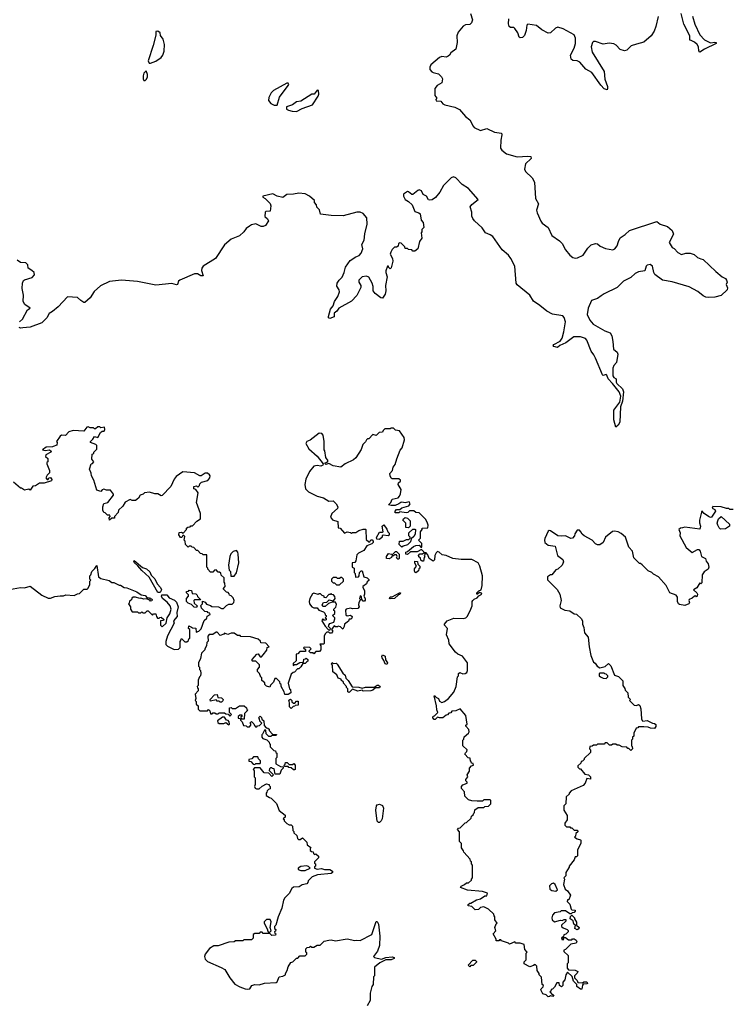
# Model space of a CAD drawing. Extents: x 2528690 to 2677062, y 911844 to 1023253.
# Tile 25 of 145: x 2575949 to 2582559, y 946280 to 955436. Entities that reach past the tile are written whole.
import ezdxf

# ---------------------------------------------------------------- set-up
doc = ezdxf.new("R2010")
doc.units = 0

msp = doc.modelspace()

# ---------------------------------------------------------------- linework, layer by layer
at = {"layer": '0CON10XD'}
for points in [[(2580141.2, 955495), (2580161.2, 955435), (2580152.3, 955407.7), (2580135, 955392), (2580095, 955387.1), (2580075, 955376), (2580028.3, 955321.7), (2580016.2, 955285), (2580018.8, 955225), (2580005, 955162.5), (2579960.5, 955129.5), (2579946.7, 955105), (2579933.6, 955096.4), (2579915, 955087.5), (2579875, 955093.3), (2579852.5, 955085), (2579773.3, 955015), (2579763.3, 954995), (2579764.2, 954974.2), (2579782.3, 954952.3), (2579794, 954944), (2579843, 954933), (2579872.5, 954905), (2579882.5, 954885), (2579875, 954850), (2579832.5, 954825), (2579810, 954795), (2579810.7, 954730.7), (2579830, 954705), (2579820, 954695), (2579821.7, 954681.7), (2579865, 954677.5), (2579883.8, 954653.8), (2579904.1, 954644.1), (2579995, 954622), (2580039.7, 954599.7), (2580095, 954536.2), (2580134.5, 954504.5), (2580165.5, 954445.5), (2580175, 954434.3), (2580235, 954405.6), (2580295, 954424.3), (2580365, 954389.2), (2580430.5, 954380.5), (2580434.5, 954365), (2580423.8, 954315), (2580422.6, 954242.6), (2580435, 954221.4), (2580478.6, 954188.6), (2580575, 954160), (2580675, 954168.6), (2580704, 954164), (2580706.9, 954145), (2580653.1, 954095), (2580645.6, 954045), (2580654.2, 954025), (2580715.7, 953965), (2580738.1, 953925), (2580747.3, 953775), (2580773.3, 953725), (2580756.9, 953665), (2580761.7, 953641.7), (2580795, 953561.2), (2580808, 953545), (2580864.4, 953505), (2580899.7, 953429.7), (2580970.9, 953380.9), (2580995, 953353.5), (2581025, 953297.1), (2581065, 953248), (2581095, 953225.8), (2581115, 953220), (2581137.4, 953222.6), (2581191.2, 953245), (2581235, 953312.5), (2581265, 953342.5), (2581305, 953356.2), (2581325, 953353.3), (2581349.3, 953329.3), (2581397.9, 953307.9), (2581465, 953296.4), (2581485.3, 953304.7), (2581507.3, 953332.7), (2581517.8, 953375), (2581535, 953408.8), (2581581.7, 953438.3), (2581621.2, 953475), (2581875, 953560), (2581905, 953533.8), (2581975, 953514.2), (2582018, 953475), (2582029.3, 953440.7), (2581990, 953365), (2582017, 953317), (2582037.7, 953307.7), (2582071.2, 953271.2), (2582105, 953254), (2582145, 953266), (2582185.7, 953265.7), (2582224, 953254), (2582255, 953224), (2582285, 953213.8), (2582306, 953206), (2582425, 953093.8), (2582484.2, 953044.2), (2582515, 953028), (2582523.8, 953015), (2582528.8, 952995), (2582521.2, 952975), (2582531.3, 952941.3), (2582529.1, 952925), (2582475, 952871.4), (2582415, 952857.1), (2582355, 952851.4), (2582330, 952855), (2582305, 952867.5), (2582257.9, 952907.9), (2582175, 952951.9), (2582017.6, 952997.6), (2581926.7, 953015), (2581857.7, 953067.7), (2581846.7, 953085), (2581836.2, 953145), (2581815, 953161.2), (2581786.1, 953153.9), (2581776.7, 953145), (2581765, 953100), (2581705, 953090), (2581675, 953076.7), (2581632.3, 953037.7), (2581566.7, 953005), (2581505.5, 952944.5), (2581385, 952887.5), (2581357.5, 952867.5)], [(2581888.1, 955465), (2581866.3, 955373.7), (2581849.6, 955330.4), (2581821.7, 955285), (2581755, 955225.8), (2581685, 955209.9), (2581638, 955192), (2581595, 955154.4), (2581575, 955145.4), (2581535, 955160), (2581498.6, 955198.6), (2581475, 955212), (2581433.3, 955216.7), (2581375, 955208), (2581305, 955234.1), (2581287.5, 955232.5), (2581276.2, 955223.8), (2581263.8, 955185), (2581273.3, 955135), (2581384.6, 954954.6), (2581392.6, 954882.6), (2581416.9, 954815), (2581418, 954795), (2581415, 954782.5), (2581385, 954794.2), (2581355, 954826), (2581270, 954945), (2581214.7, 954974.7), (2581160.5, 955040.5), (2581135, 955053.6), (2581095, 955056.7), (2581078.9, 955068.9), (2581072.9, 955105), (2581107.5, 955172.5), (2581118.1, 955215), (2581118.1, 955265), (2581105, 955296.7), (2581005, 955351.6), (2580955, 955365.4), (2580932.1, 955357.9), (2580885, 955314.4), (2580865, 955311.8), (2580805, 955342.7), (2580755, 955382.9), (2580676.4, 955393.6), (2580666, 955384), (2580660.6, 955335), (2580645, 955288.8), (2580625, 955271.2), (2580605, 955266.7), (2580594, 955275), (2580583.3, 955315), (2580555.8, 955355), (2580545, 955362.5), (2580514.2, 955364.2), (2580502.5, 955372.5), (2580497, 955397), (2580499.5, 955445)], [(2582208.1, 955468.1), (2582227.9, 955395), (2582276.7, 955296.7), (2582317.5, 955247.5), (2582375, 955220), (2582415, 955226.7), (2582426.7, 955225), (2582427.5, 955215), (2582317.4, 955162.6), (2582274, 955135), (2582265, 955147.5), (2582261.8, 955185), (2582250.5, 955205), (2582225, 955226.7), (2582195, 955244), (2582182.5, 955245), (2582182.1, 955285), (2582127.2, 955395), (2582103, 955493)], [(2577151.7, 955031.7), (2577165, 955032.5), (2577215, 955050), (2577265.7, 955084.3), (2577280, 955105), (2577292, 955145), (2577296.2, 955205), (2577282.5, 955255), (2577258.3, 955288.3), (2577256.2, 955315), (2577235, 955330), (2577216.7, 955325), (2577216.4, 955293.6), (2577191.2, 955195), (2577142.5, 955055), (2577151.7, 955031.7)], [(2577115, 954870), (2577128.3, 954881.7), (2577136.4, 954906.4), (2577136.4, 954926.4), (2577125, 954960), (2577105, 954940), (2577097, 954913), (2577097.5, 954885), (2577105, 954870), (2577115, 954870)], [(2578315, 954642), (2578345, 954642.5), (2578364.2, 954715.8), (2578447.5, 954825), (2578452.5, 954835), (2578447, 954847), (2578435, 954846.7), (2578311.2, 954778.8), (2578286.7, 954755), (2578265, 954712.5), (2578262, 954685), (2578285, 954656.7), (2578315, 954642)], [(2578525, 954584), (2578575, 954610), (2578672.5, 954645), (2578726.7, 954725), (2578732.5, 954745), (2578728.3, 954778.3), (2578715, 954780), (2578687, 954743), (2578665, 954743.3), (2578565, 954680), (2578525, 954673.8), (2578485, 954646), (2578430, 954625), (2578430, 954605), (2578450, 954595), (2578484.1, 954584.1), (2578525, 954584)], [(2581357.5, 952867.5), (2581325, 952843.1), (2581268.8, 952825), (2581237.5, 952755), (2581227.5, 952695), (2581252.4, 952642.4), (2581284.5, 952604.5), (2581391.4, 952541.4), (2581440, 952525), (2581456.2, 952495), (2581467.5, 952445), (2581473, 952373), (2581505.8, 952345.8), (2581511.2, 952325), (2581501.7, 952248.3), (2581475, 952220), (2581467.5, 952195), (2581466.7, 952125), (2581475, 952110), (2581497.5, 952095), (2581496, 952065), (2581502.5, 952052.5), (2581555, 952003.3), (2581565.9, 951974.1), (2581555, 951890), (2581538, 951835), (2581532, 951695), (2581515, 951666.7), (2581495, 951647.5), (2581474.3, 951715), (2581476.7, 951805), (2581530.7, 951879.3), (2581542, 951935), (2581525.8, 951975.8), (2581462.7, 952052.7), (2581422.5, 952095), (2581411.7, 952131.7), (2581405, 952136), (2581377, 952127), (2581370, 952135), (2581305, 952287.5), (2581289.7, 952319.7), (2581263.2, 952353.2), (2581225.4, 952455.4), (2581212.7, 952472.7), (2581165, 952485.6), (2581104.4, 952485.6), (2581027.6, 952432.4), (2580972.9, 952407.1), (2580951.7, 952388.3), (2580916.1, 952396.1), (2580910, 952405), (2580916.7, 952415), (2580975, 952445.8), (2580994.3, 952475), (2581011.4, 952535), (2581024.4, 952625), (2581015, 952666.7), (2581001.2, 952681.2), (2580905, 952697.5), (2580851.4, 952725), (2580788.3, 952778.3), (2580728.7, 952818.7), (2580695, 952875.6), (2580575, 952972), (2580568.1, 952985), (2580553.8, 953145), (2580517, 953217), (2580495.7, 953245), (2580435.9, 953295.9), (2580349.1, 953419.1), (2580326.4, 953436.4), (2580282, 953455), (2580250.3, 953500.3), (2580178.8, 953565), (2580165, 953587.5), (2580155, 953610), (2580156, 953645), (2580140, 953695), (2580153.1, 953716.9), (2580213.3, 953765), (2580125, 953866.2), (2580065, 953903.8), (2580007, 953967), (2579985, 953975.6), (2579961.9, 953965), (2579890.6, 953895), (2579856.8, 953833.2), (2579817, 953783), (2579785, 953760), (2579765, 953756.7), (2579751.7, 953761.7), (2579732.5, 953795), (2579701.2, 953811.2), (2579685, 953846.2), (2579665, 953853.8), (2579650.8, 953849.2), (2579605, 953810), (2579595, 953810), (2579566.4, 953836.4), (2579555, 953840), (2579520, 953815), (2579517.5, 953795), (2579533.6, 953763.6), (2579566.7, 953746.7), (2579600, 953715), (2579623.6, 953653.6), (2579661.7, 953641.7), (2579675, 953630), (2579683, 953573), (2579701.7, 953551.7), (2579706.7, 953505), (2579690, 953485), (2579690, 953465), (2579682.5, 953455), (2579690, 953405), (2579667.5, 953375), (2579653.3, 953305), (2579625, 953283.8), (2579605, 953282.5), (2579595, 953297.5), (2579565, 953300), (2579555, 953310), (2579535, 953310), (2579530, 953325), (2579498.3, 953358.3), (2579485, 953360), (2579473.6, 953356.4), (2579468.3, 953331.7), (2579455, 953320), (2579435, 953320), (2579415, 953300), (2579400, 953275), (2579396.2, 953255), (2579415.8, 953215.8), (2579419.3, 953190.7), (2579405, 953130), (2579395, 953120), (2579380, 953135), (2579380, 953145), (2579370, 953145), (2579355, 953100), (2579353.8, 953085), (2579366.7, 953045), (2579350, 952965), (2579355.8, 952915), (2579346.9, 952885), (2579325, 952847.5), (2579309.3, 952849.3), (2579255, 952890), (2579237.5, 952915), (2579236.2, 952955), (2579226.2, 952985), (2579195, 953042.5), (2579175, 953052), (2579135, 953044.2), (2579104.2, 953015), (2579102, 952995), (2579121.2, 952965), (2579123.3, 952945), (2579085, 952870), (2579035, 952817.5), (2578917.3, 952752.7), (2578898.8, 952725), (2578873, 952707), (2578875, 952673.8), (2578835, 952656.7), (2578822.5, 952665), (2578820, 952675), (2578841.2, 952745), (2578863.3, 952775), (2578877.5, 952815), (2578907.5, 952862.5), (2578924.3, 952905), (2578920.8, 952925), (2578898.3, 952958.3), (2578902.5, 952985), (2578921.2, 953015), (2578948.3, 953041.7), (2578968, 953085), (2578978, 953135), (2579023, 953197), (2579075, 953231.2), (2579107.3, 953242.7), (2579126.2, 953265), (2579142, 953305), (2579131.2, 953345), (2579154, 953385), (2579160, 953445), (2579181.1, 953535), (2579176.7, 953595), (2579145, 953633.8), (2579115, 953645.8), (2579085, 953647.5), (2578958.8, 953611.2), (2578845, 953616.2), (2578747, 953627), (2578737, 953667), (2578713, 953693), (2578710, 953715), (2578690, 953735), (2578690, 953755), (2578646.1, 953796.1), (2578605, 953817.5), (2578545, 953823.3), (2578495, 953813.3), (2578435, 953811.2), (2578395, 953782.5), (2578345, 953796.7), (2578305, 953816.7), (2578210, 953795), (2578210, 953785), (2578232.1, 953772.1), (2578277.3, 953727.3), (2578285.8, 953705.8), (2578280, 953655), (2578238.3, 953651.7), (2578233.6, 953646.4), (2578230, 953605), (2578252.5, 953585), (2578262.5, 953565), (2578236.4, 953523.6), (2578215, 953513.3), (2578195, 953513.3), (2578145, 953537.5), (2578105, 953530), (2578085, 953517.5), (2578054.1, 953495.9), (2578033.8, 953465), (2577993.3, 953425), (2577915.3, 953394.7), (2577855, 953341.5), (2577770.8, 953215), (2577654.3, 953145), (2577643.1, 953125), (2577641.4, 953105), (2577655, 953053.3), (2577635, 953054.5), (2577603.1, 953073.1), (2577573.5, 953073.5), (2577438.8, 953015), (2577426.6, 953003.4), (2577416.3, 952973.7), (2577408.7, 952971.3), (2577365, 952982.1), (2577215, 952967.8), (2577045, 953001.8), (2576895, 953014.2), (2576785, 953002.5), (2576699.7, 952960.3), (2576642.6, 952907.4), (2576605, 952851.2), (2576555, 952806.7), (2576545, 952806.7), (2576517.5, 952825), (2576485, 952853.8), (2576395, 952860), (2576306.2, 952765), (2576255, 952722), (2576223.8, 952705), (2576202, 952665), (2576153.2, 952616.8), (2576045, 952577.5), (2575979.5, 952570.5), (2575955, 952568.8), (2575943.3, 952575)], [(2575947.5, 952625), (2575975, 952652.5), (2576022.7, 952737.3), (2576047.5, 952755), (2575997, 952787), (2575981.8, 952815), (2575982.7, 952875), (2575971.2, 952935), (2575974.2, 952985.8), (2575985, 953010), (2575995, 953018), (2576065, 953040), (2576087.5, 953065), (2576082.5, 953085), (2576062.5, 953105), (2576026.7, 953125), (2576025.8, 953155.8), (2576005.8, 953175.8), (2575955, 953179.5), (2575925, 953200)], [(2575855, 950137.5), (2575955, 950157.5), (2575995, 950153.3), (2576045, 950167.5), (2576155, 950083.3), (2576215, 950057.5), (2576235, 950057.5), (2576275, 950072.5), (2576325, 950080), (2576355, 950077.5), (2576377, 950087), (2576457, 950083), (2576485, 950097.5), (2576505, 950100), (2576545, 950140), (2576575, 950140), (2576585, 950150), (2576600, 950185), (2576600, 950215), (2576610, 950225), (2576600, 950235), (2576600, 950265), (2576610, 950275), (2576620, 950305), (2576648.3, 950331.7), (2576665, 950360), (2576682.5, 950255), (2576705, 950240), (2576781.7, 950221.7), (2576805, 950203.3), (2576825, 950202.5), (2576875, 950177.5), (2576887, 950177), (2576920, 950155), (2576945, 950152.5), (2577037, 950117), (2577078.3, 950088.3), (2577115, 950082.5), (2577135, 950060), (2577155, 950060), (2577161.7, 950051.7), (2577175, 950050), (2577180, 950045), (2577178.3, 950031.7), (2577165, 950030), (2577158.3, 950038.3), (2577125, 950050), (2577105, 950047.5), (2577075, 950057.5), (2577065, 950052.5), (2577026.4, 950066.4), (2577005, 950067.5), (2576991.7, 950058.3), (2576988.3, 950041.7), (2576971.7, 950028.3), (2576968.3, 950011.7), (2576960, 950005), (2576980, 949975), (2576980, 949955), (2576995, 949930), (2577045, 949930), (2577055, 949920), (2577075, 949920), (2577085, 949930), (2577095, 949920), (2577115, 949920), (2577135, 949940), (2577145, 949940), (2577171.7, 949911.7), (2577185, 949900), (2577195, 949910), (2577215, 949910), (2577220, 949885), (2577231.7, 949871.7), (2577245, 949870), (2577251.7, 949878.3), (2577265, 949880), (2577288.3, 949858.3), (2577285, 949850), (2577260, 949845), (2577260, 949805), (2577275, 949790), (2577310, 949825), (2577320, 949875), (2577345, 949910), (2577357.5, 949955), (2577347.5, 949985), (2577319.3, 950019.3), (2577277.5, 950055), (2577267.5, 950075), (2577271.7, 950088.3), (2577318.8, 950088.8), (2577340.7, 950060.7), (2577388.3, 950038.3), (2577408.3, 950018.3), (2577423.3, 949975), (2577410, 949925), (2577412.5, 949885), (2577380, 949845), (2577387, 949823), (2577324.1, 949705.9), (2577307, 949653), (2577307.5, 949625), (2577325, 949610), (2577385, 949580), (2577427, 949583), (2577441.7, 949598.3), (2577440, 949655), (2577448.3, 949661.7), (2577451.7, 949678.3), (2577458.3, 949678.3), (2577485, 949650), (2577505, 949650), (2577518.3, 949661.7), (2577521.7, 949678.3), (2577530, 949685), (2577530, 949765), (2577520, 949775), (2577521.7, 949798.3), (2577548.3, 949788.3), (2577555, 949780), (2577588.3, 949778.3), (2577591.7, 949741.7), (2577615, 949750), (2577638.3, 949771.7), (2577665, 949850), (2577688.3, 949871.7), (2577691.7, 949888.3), (2577720, 949905), (2577718.3, 949918.3), (2577701.7, 949921.7), (2577695, 949930), (2577671.7, 949931.7), (2577640, 949965), (2577638.3, 949978.3), (2577630, 949985), (2577650, 950005), (2577650, 950030), (2577675, 950020), (2577685, 950000), (2577725, 949990), (2577735, 949980), (2577797, 949977), (2577825, 949960), (2577845, 949960), (2577871.7, 949988.3), (2577895, 950000), (2577925, 950000), (2577940, 950015), (2577942.5, 950035), (2577935, 950060), (2577915, 950080), (2577900, 950085), (2577898.3, 950098.3), (2577888.3, 950108.3), (2577871.7, 950111.7), (2577860, 950125), (2577840, 950145), (2577860, 950165), (2577857, 950197), (2577850, 950205), (2577850, 950245), (2577821.7, 950271.7), (2577818.3, 950288.3), (2577808.3, 950298.3), (2577795, 950300), (2577775, 950320), (2577761.7, 950318.3), (2577745, 950300), (2577725, 950300), (2577700, 950325), (2577700, 950335), (2577690, 950345), (2577688.3, 950458.3), (2577655, 950460), (2577645, 950470), (2577631.7, 950471.7), (2577605, 950500), (2577595, 950500), (2577568.3, 950528.3), (2577551.7, 950531.7), (2577545, 950540), (2577525, 950540), (2577515, 950530), (2577490, 950555), (2577487, 950587), (2577480, 950595), (2577485, 950630), (2577475, 950640), (2577465, 950640), (2577458.3, 950621.7), (2577445, 950620), (2577430, 950645), (2577431.7, 950668.3), (2577455, 950670), (2577468.3, 950661.7), (2577500, 950695), (2577501.7, 950708.3), (2577511.7, 950718.3), (2577535, 950720), (2577541.7, 950728.3), (2577555, 950730), (2577597, 950773), (2577630, 950795), (2577630, 950845), (2577593.3, 950945), (2577608.8, 951035), (2577588.3, 951068.3), (2577570, 951075), (2577570, 951095), (2577595, 951100), (2577605, 951090), (2577622.5, 951105), (2577625, 951120), (2577640, 951135), (2577698.8, 951151.2), (2577718.8, 951175), (2577720, 951195), (2577713.3, 951205), (2577695, 951218), (2577675, 951220), (2577636.1, 951193.9), (2577625, 951193.3), (2577575, 951222), (2577465, 951231.2), (2577403.2, 951186.8), (2577386.2, 951165), (2577354.1, 951095.9), (2577275, 951012.5), (2577265, 951007.5), (2577235, 951026.7), (2577205, 951026.2), (2577155, 951043.3), (2577110, 951035), (2577096.4, 951023.6), (2577070, 951015), (2577053, 950987), (2577026.2, 950963.8), (2576995, 950963.8), (2576975, 950973.3), (2576930.5, 950949.5), (2576907.7, 950912.3), (2576867.5, 950875), (2576863.3, 950855), (2576830, 950815), (2576830, 950800), (2576805, 950800), (2576783, 950783), (2576780, 950805), (2576790, 950815), (2576788.3, 950828.3), (2576765, 950830), (2576745, 950850), (2576730, 950855), (2576722.5, 950875), (2576722.5, 950905), (2576731.7, 950938.3), (2576770, 950945), (2576820, 951015), (2576820, 951025), (2576795, 951062.5), (2576755, 951060), (2576730.7, 951069.3), (2576717, 951063), (2576705, 951047.5), (2576665, 951060), (2576640, 951155), (2576616.7, 951195), (2576615, 951220), (2576597.5, 951255), (2576613, 951307), (2576625, 951310), (2576637.5, 951325), (2576618.3, 951348.3), (2576622.5, 951395), (2576638.3, 951401.7), (2576640, 951415), (2576666.1, 951443.9), (2576667.5, 951455), (2576666.7, 951475), (2576656.4, 951486.4), (2576607.5, 951505), (2576607.5, 951515), (2576630, 951535), (2576645, 951560), (2576675, 951550), (2576701.7, 951598.3), (2576715, 951610), (2576735, 951610), (2576740, 951625), (2576737, 951647), (2576705, 951640), (2576695, 951650), (2576675, 951650), (2576655, 951630), (2576645, 951630), (2576635, 951640), (2576605, 951640), (2576585, 951650), (2576573.6, 951646.4), (2576545, 951610), (2576445, 951616.7), (2576405, 951603.3), (2576375, 951570), (2576338.3, 951571.7), (2576325, 951562.5), (2576290, 951515), (2576297.5, 951505), (2576295, 951480), (2576261.7, 951468.3), (2576253.6, 951463.6), (2576195, 951462.5), (2576160, 951435), (2576185, 951430), (2576225, 951437.5), (2576242.5, 951425), (2576240, 951415), (2576191.7, 951388.3), (2576190, 951375), (2576210, 951355), (2576210, 951325), (2576201.7, 951318.3), (2576200, 951305), (2576227.5, 951245), (2576227, 951223), (2576205, 951200), (2576192.5, 951175), (2576205, 951160), (2576215, 951160), (2576220, 951175), (2576235, 951180), (2576249.3, 951159.3), (2576245, 951147.5), (2576175, 951127.5), (2576133, 951127), (2576095, 951100), (2576071.7, 951098.3), (2576045, 951060), (2576035, 951070), (2575995, 951062.5), (2575965, 951080), (2575955, 951080), (2575890, 951135)], [(2581110, 947835), (2581135, 947817.5), (2581165, 947810), (2581170, 947805), (2581170, 947775), (2581137.5, 947715), (2581138.3, 947661.7), (2581128.3, 947651.7), (2581115, 947650), (2581107, 947623), (2581060, 947565), (2581060, 947555), (2581030, 947505), (2581030, 947475), (2581010, 947455), (2581017.5, 947445), (2581006.7, 947395), (2581021.7, 947351.7), (2581046, 947336), (2581072.5, 947295), (2581058.3, 947251.7), (2581045, 947250), (2581040, 947235), (2581065, 947210), (2581077.5, 947165), (2581085, 947157.5), (2581115, 947156.7), (2581116.7, 947145), (2581105, 947132.5), (2581088.3, 947131.7), (2581078.3, 947121.7), (2581065, 947120), (2581025, 947150), (2580985, 947150), (2580975, 947140), (2580925, 947130), (2580905, 947110), (2580897.5, 947085), (2580902.5, 947065), (2580925, 947047.5), (2580978.3, 947061.7), (2580995, 947060), (2581015, 947070), (2581028.3, 947068.3), (2581028.3, 947051.7), (2580990, 947015), (2580990, 947005), (2581005, 946990), (2581040, 946975), (2581050, 946965), (2581050, 946955), (2581028.3, 946931.7), (2581010, 946925), (2581008.3, 946911.7), (2580990, 946895), (2580991.7, 946881.7), (2581005, 946880), (2581010, 946885), (2581000, 946900), (2581025, 946900), (2581055, 946880), (2581085, 946880), (2581091.7, 946888.3), (2581105, 946890), (2581125, 946877.5), (2581132.5, 946865), (2581125, 946847.5), (2581075, 946840), (2581025, 946790), (2581010, 946785), (2581011.7, 946771.7), (2581050, 946735), (2581050, 946665), (2581040, 946655), (2581040, 946615), (2581055, 946600), (2581115, 946597.5), (2581140, 946585), (2581135, 946570), (2581110, 946545), (2581110, 946525), (2581135, 946500), (2581141.7, 946481.7), (2581185, 946480), (2581195, 946490), (2581225, 946490), (2581230, 946475), (2581225, 946470), (2581191.7, 946468.3), (2581182.5, 946457.5), (2581178.3, 946421.7), (2581165, 946420), (2581130, 946445), (2581130, 946465), (2581100, 946495), (2581088.3, 946538.3), (2581045, 946580), (2581027.5, 946555), (2581018.3, 946508.3), (2581000, 946485), (2581000, 946455), (2580988.3, 946441.7), (2580970, 946455), (2580968.3, 946478.3), (2580945, 946480), (2580925, 946440), (2580905, 946420), (2580891.7, 946418.3), (2580888.3, 946401.7), (2580880, 946395), (2580901.7, 946371.7), (2580918.3, 946368.3), (2580908.3, 946351.7), (2580885, 946360), (2580878.3, 946351.7), (2580865, 946350), (2580847.5, 946367.5), (2580815, 946377.5), (2580797.5, 946415), (2580800, 946425), (2580818.3, 946441.7), (2580820, 946455), (2580810, 946465), (2580801.7, 946531.7), (2580780, 946555), (2580780, 946565), (2580762.5, 946595), (2580760, 946635), (2580748.3, 946648.3), (2580735, 946650), (2580728.3, 946641.7), (2580695, 946630), (2580640, 946655), (2580640, 946675), (2580660, 946695), (2580660, 946755), (2580670, 946765), (2580648.3, 946788.3), (2580640, 946835), (2580605, 946850), (2580565, 946850), (2580555, 946860), (2580505, 946840), (2580495, 946850), (2580431.7, 946871.7), (2580425, 946880), (2580411.7, 946878.3), (2580405, 946870), (2580381.7, 946871.7), (2580380, 946885), (2580352.5, 946935), (2580377.5, 946962.5), (2580370, 946995), (2580381.7, 947028.3), (2580390, 947035), (2580370, 947065), (2580370, 947095), (2580361.7, 947101.7), (2580358.3, 947118.3), (2580310, 947165), (2580267, 947187), (2580235, 947180), (2580217, 947163), (2580185, 947160), (2580155, 947190), (2580120, 947195), (2580121.7, 947208.3), (2580135, 947220), (2580145, 947220), (2580198.3, 947251.7), (2580235, 947260), (2580275, 947290), (2580295, 947290), (2580300, 947315), (2580255, 947327.5), (2580115, 947342.5), (2580050, 947365), (2580055, 947380), (2580087, 947393), (2580105, 947410), (2580125, 947410), (2580150, 947435), (2580150, 947445), (2580160, 947455), (2580160, 947575), (2580150, 947585), (2580150, 947605), (2580141.7, 947611.7), (2580138.3, 947628.3), (2580080, 947695), (2580078.3, 947708.3), (2580060, 947735), (2580060, 947775), (2580040, 947795), (2580040, 947885), (2580020, 947905), (2580031.7, 947918.3), (2580045, 947920), (2580091.7, 947968.3), (2580105, 947970), (2580148.3, 948011.7), (2580151.7, 948028.3), (2580168.3, 948041.7), (2580171.7, 948058.3), (2580180, 948065), (2580181.7, 948088.3), (2580215, 948110), (2580265, 948110), (2580275, 948120), (2580308.3, 948121.7), (2580330, 948145), (2580330, 948175), (2580325, 948180), (2580265, 948180), (2580255, 948170), (2580205, 948170), (2580155, 948172.5), (2580123, 948183), (2580090, 948215), (2580087, 948257), (2580058.3, 948288.3), (2580060, 948305), (2580070.5, 948319.5), (2580110, 948335), (2580110, 948345), (2580098.3, 948358.3), (2580098.3, 948371.7), (2580117.5, 948395), (2580112.5, 948415), (2580131.7, 948448.3), (2580133, 948477), (2580151.7, 948498.3), (2580170, 948505), (2580168.3, 948518.3), (2580151.7, 948521.7), (2580148.3, 948538.3), (2580141.7, 948541.7), (2580138.3, 948568.3), (2580121.7, 948571.7), (2580090, 948605), (2580095, 948620), (2580108.3, 948631.7), (2580110, 948645), (2580070, 948685), (2580070, 948735), (2580080, 948745), (2580083, 948767), (2580125, 948800), (2580130, 948815), (2580127, 948837), (2580100, 948865), (2580100, 948875), (2580110, 948885), (2580100, 948965), (2580045, 949027.5), (2580005, 949010), (2579970, 949005), (2579958.3, 948991.7), (2579941.7, 948988.3), (2579928.3, 948971.7), (2579915, 948970), (2579885, 948942.5), (2579855, 948942.5), (2579835, 948950), (2579815, 948930), (2579805, 948930), (2579793, 948943), (2579795, 948960), (2579808.3, 948961.7), (2579837.5, 948995), (2579828.3, 949018.3), (2579826.1, 949056.1), (2579805, 949150), (2579815, 949150), (2579820, 949135), (2579843.9, 949123.9), (2579855, 949100), (2579875, 949087.5), (2579900, 949095), (2579936.4, 949123.6), (2579987, 949183), (2580007.5, 949235), (2580022.5, 949325), (2580030, 949335), (2580030, 949355), (2580043, 949367), (2580072, 949352), (2580092.5, 949355), (2580108, 949365), (2580115.6, 949384.4), (2580114.2, 949454.2), (2580067, 949517), (2580025, 949536.2), (2580004.1, 949554.1), (2579945, 949632.5), (2579940, 949665), (2579920, 949715), (2579927.5, 949775), (2579900, 949805), (2579900, 949815), (2579925, 949847.5), (2579988.3, 949871.7), (2580075, 949867.5), (2580100, 949875), (2580115, 949890), (2580146.7, 949955), (2580157.5, 949985), (2580157.5, 950025), (2580164, 950036), (2580175, 950047.5), (2580205, 950058.8), (2580221.2, 950078.8), (2580246.7, 950095), (2580243, 950103), (2580225, 950110), (2580207, 950093), (2580200, 950095), (2580200, 950105), (2580220, 950125), (2580240, 950135), (2580250, 950175), (2580252.5, 950265), (2580228, 950355), (2580212.5, 950385), (2580155, 950416), (2580056.4, 950416.4), (2579977, 950427), (2579915, 950452.5), (2579878.3, 950458.3), (2579850, 950485), (2579835, 950490), (2579821.7, 950478.3), (2579810, 950455), (2579807, 950413), (2579795, 950400), (2579757, 950427), (2579745, 950460), (2579728.3, 950478.3), (2579710, 950480), (2579708.3, 950488.3), (2579685, 950510), (2579645, 950487.5), (2579607, 950487), (2579583, 950487), (2579555, 950462.5), (2579540, 950465), (2579540, 950485), (2579555, 950490), (2579611.7, 950538.3), (2579633, 950547), (2579665, 950550), (2579681.7, 950531.7), (2579688.3, 950531.7), (2579690, 950565), (2579660, 950595), (2579677.5, 950615), (2579677.5, 950675), (2579692.5, 950695), (2579691.7, 950708.3), (2579745, 950710), (2579747.5, 950735), (2579740, 950765), (2579723, 950793), (2579665, 950850), (2579633, 950853), (2579615, 950867.5), (2579575, 950870), (2579560, 950855), (2579545, 950850), (2579485, 950860), (2579475, 950850), (2579441.7, 950851.7), (2579440, 950865), (2579455, 950880), (2579485, 950880), (2579503, 950897), (2579570, 950915), (2579582.5, 950935), (2579571.7, 950951.7), (2579535, 950942.5), (2579505, 950950), (2579493, 950947), (2579477, 950933), (2579441.7, 950918.3), (2579405, 950917.5), (2579380, 950925), (2579400, 950945), (2579415, 950977.5), (2579468.8, 950991.2), (2579482.5, 951005), (2579491.7, 951028.3), (2579497, 951067), (2579470, 951115), (2579471.7, 951128.3), (2579490, 951145), (2579490, 951155), (2579476.4, 951166.4), (2579415, 951167.5), (2579405, 951172.5), (2579393.6, 951193.6), (2579393.3, 951215), (2579417.5, 951245), (2579422.5, 951275), (2579441.7, 951298.3), (2579456.1, 951353.9), (2579488.3, 951431.7), (2579506.7, 951455), (2579529.3, 951530.7), (2579525, 951550), (2579483, 951613), (2579445, 951620), (2579425, 951637.5), (2579405, 951637.5), (2579395, 951630), (2579345, 951630), (2579330, 951615), (2579325, 951600), (2579291.7, 951598.3), (2579265, 951570), (2579235, 951580), (2579195, 951540), (2579185, 951540), (2579175, 951530), (2579165, 951510), (2579140, 951485), (2579125, 951440), (2579075, 951362.5), (2579055, 951342.5), (2578975, 951307.5), (2578935, 951276.2), (2578865, 951288.8), (2578825, 951310), (2578795, 951300), (2578790, 951305), (2578790, 951315), (2578808.3, 951321.7), (2578817.5, 951335), (2578797.5, 951365), (2578787, 951427), (2578780, 951435), (2578780, 951515), (2578771.7, 951571.7), (2578758.3, 951588.3), (2578735, 951590), (2578650, 951525), (2578620, 951515), (2578610, 951495), (2578637.5, 951445), (2578715, 951377.5), (2578772.5, 951305), (2578767.5, 951295), (2578750, 951285), (2578715, 951291.2), (2578686.4, 951283.6), (2578643.9, 951236.1), (2578610, 951165), (2578601.2, 951115), (2578606.7, 951075), (2578635, 951046.7), (2578715, 951006.7), (2578775, 950990), (2578825, 950957.5), (2578865, 950962.5), (2578892.5, 950935), (2578906.7, 950905), (2578905, 950890), (2578853.3, 950845), (2578840.7, 950810.7), (2578860, 950785), (2578909.3, 950769.3), (2578911.7, 950711.7), (2578928.3, 950708.3), (2578971.7, 950661.7)], [(2582585, 950880), (2582555, 950880), (2582545, 950890), (2582525, 950890), (2582475, 950907.5), (2582395, 950910), (2582390, 950895), (2582415, 950880), (2582420, 950865), (2582385, 950810), (2582375, 950806.7), (2582355, 950816.7), (2582316.7, 950845), (2582295, 950870), (2582273, 950783), (2582273, 950757), (2582282.5, 950725), (2582275, 950700), (2582135, 950716.7), (2582115, 950710), (2582095, 950707.5), (2582080, 950695), (2582092.5, 950665), (2582090, 950635), (2582147, 950527), (2582205, 950482.5), (2582255, 950510), (2582265, 950510), (2582277.5, 950495), (2582292.5, 950445), (2582327, 950427), (2582335, 950400), (2582352.5, 950375), (2582360, 950345), (2582352.5, 950325), (2582317, 950303), (2582297.5, 950275), (2582295, 950200), (2582285, 950190), (2582275, 950200), (2582246.4, 950153.6), (2582217.5, 950135), (2582247.5, 950105), (2582252.5, 950095), (2582250, 950075), (2582245, 950070), (2582237, 950077), (2582225, 950076.7), (2582204.1, 950055.9), (2582177, 950043), (2582172.5, 950035), (2582180, 950015), (2582173.3, 950005), (2582135, 949990), (2582087.7, 949997.7), (2582076.7, 950005), (2582068.8, 950025), (2582067.5, 950065), (2582056.7, 950085), (2581997.3, 950107.3), (2581962.5, 950175), (2581892.5, 950255), (2581845, 950280), (2581830, 950295), (2581795, 950310), (2581738.3, 950368.3), (2581725, 950380), (2581715, 950380), (2581661.7, 950431.7), (2581650, 950495), (2581615, 950530), (2581582.5, 950625), (2581545, 950657.5), (2581515, 950672.5), (2581480.7, 950680.7), (2581461.7, 950678.3), (2581396.7, 950625), (2581376.1, 950573.9), (2581345, 950552.5), (2581323, 950553), (2581305, 950562.5), (2581275, 950597.5), (2581200, 950635), (2581180.7, 950650.7), (2581170, 950675), (2581155, 950690), (2581135, 950690), (2581112.5, 950655), (2581110, 950635), (2581090, 950615), (2581075, 950612.5), (2581026.4, 950636.4), (2580985, 950632.5), (2580955, 950637.5), (2580885, 950683.8), (2580875, 950686.2), (2580865, 950680), (2580835, 950612.5), (2580830, 950595), (2580833.3, 950575), (2580865, 950550), (2580930, 950540), (2580950, 950455), (2581002.5, 950415), (2581006.7, 950395), (2580996.4, 950363.6), (2580955, 950327.5), (2580935, 950320), (2580900, 950275), (2580885, 950272.5), (2580860, 950255), (2580858.3, 950228.3), (2580947.7, 950137.7), (2580973.3, 950095), (2580986.2, 950035), (2580972.5, 949985), (2580977, 949967), (2581020, 949945), (2581065, 949937.5), (2581105, 949912.5), (2581128.3, 949908.3), (2581173.6, 949863.6), (2581183, 949843), (2581183.3, 949815), (2581197.5, 949785), (2581203, 949733), (2581237.5, 949695), (2581246.7, 949605), (2581262.5, 949525), (2581285, 949462.5), (2581303, 949453), (2581320, 949425), (2581345, 949410), (2581395, 949420), (2581425, 949450), (2581447, 949427), (2581481.7, 949341.7), (2581518.3, 949328.3), (2581558.3, 949288.3), (2581560, 949245), (2581578.3, 949218.3), (2581581.7, 949201.7), (2581607, 949177), (2581610, 949135), (2581630, 949115), (2581620, 949105), (2581665, 949063.3), (2581685, 949057.5), (2581705, 949066.7), (2581718.3, 949058.3), (2581727.7, 949027.7), (2581733.1, 948935), (2581739.5, 948919.5), (2581745, 948913.3), (2581785, 948920), (2581834.2, 948894.2), (2581855, 948892.5), (2581865, 948883.3), (2581867.2, 948862.8), (2581855, 948846.2), (2581817, 948847), (2581795, 948856.7), (2581755, 948860), (2581705, 948860), (2581698.3, 948851.7), (2581681.7, 948848.3), (2581678.3, 948831.7), (2581660, 948805), (2581660, 948775), (2581650, 948765), (2581650, 948745), (2581640, 948735), (2581640, 948685), (2581647, 948677), (2581650, 948655), (2581635, 948640), (2581615, 948660), (2581605, 948660), (2581595, 948670), (2581553, 948673), (2581525, 948690), (2581505, 948690), (2581495, 948700), (2581465, 948700), (2581455, 948690), (2581435, 948690), (2581415, 948710), (2581395, 948710), (2581385, 948700), (2581325, 948700), (2581315, 948690), (2581285, 948690), (2581275, 948680), (2581251.7, 948678.3), (2581250, 948655), (2581260, 948645), (2581258.3, 948621.7), (2581200, 948565), (2581200, 948555), (2581185, 948540), (2581171.7, 948538.3), (2581168.3, 948521.7), (2581141.7, 948498.3), (2581140, 948485), (2581155, 948470), (2581165, 948470), (2581205, 948420), (2581240, 948415), (2581260, 948395), (2581260, 948375), (2581225, 948380), (2581210, 948335), (2581190, 948315), (2581080, 948265), (2581060, 948245), (2581060, 948235), (2581031.7, 948208.3), (2581030, 948145), (2581010, 948125), (2581010, 948085), (2581040, 948035), (2581040, 947995), (2581020, 947965), (2581020, 947945), (2581035, 947930), (2581065, 947930), (2581071.7, 947921.7), (2581085, 947920), (2581105, 947900), (2581138.3, 947898.3), (2581140, 947885), (2581121.7, 947868.3), (2581120, 947845), (2581110, 947835)], [(2579565, 950710), (2579540, 950715), (2579540, 950755), (2579513, 950783), (2579517.5, 950795), (2579535, 950807.5), (2579555, 950800), (2579580, 950775), (2579580, 950725), (2579565, 950710)], [(2582468.3, 950698.3), (2582455, 950710), (2582442.5, 950735), (2582437.5, 950755), (2582443, 950777), (2582450, 950795), (2582472.5, 950817.5), (2582550, 950745), (2582550, 950725), (2582515, 950702.5), (2582468.3, 950698.3)], [(2578971.7, 950661.7), (2578995, 950672.5), (2579027, 950667), (2579035, 950660), (2579045, 950667.5), (2579075, 950667.5), (2579105, 950687.5), (2579145, 950700), (2579165, 950700), (2579170, 950695), (2579171.7, 950601.7), (2579195, 950580), (2579205, 950580), (2579215, 950600), (2579228.3, 950598.3), (2579237, 950587), (2579237.5, 950575), (2579225, 950562.5), (2579176.4, 950543.6), (2579149.3, 950500.7), (2579100, 950475), (2579085, 950460), (2579077, 950403), (2579065, 950390), (2579040, 950385), (2579040, 950345), (2579060, 950335), (2579060, 950295), (2579070, 950285), (2579071.7, 950251.7), (2579100, 950255), (2579107, 950263), (2579110, 950295), (2579125, 950310), (2579135, 950310), (2579150, 950255), (2579180, 950245), (2579195, 950230), (2579195, 950220), (2579181.7, 950208.3), (2579175, 950190), (2579140, 950165), (2579140, 950155), (2579157.5, 950127.5), (2579157.5, 950095), (2579150, 950075), (2579162.5, 950055), (2579161.7, 950038.3), (2579155, 950030), (2579145, 950030), (2579130, 950045), (2579128.3, 950068.3), (2579115, 950080), (2579110, 950055), (2579120, 950045), (2579103, 950017), (2579100, 949995), (2579107.5, 949975), (2579095, 949960), (2579045, 949957.5), (2579025, 949962.5), (2578987, 949953), (2578980, 949945), (2578983, 949903), (2578995, 949892.5), (2579025, 949900), (2579040, 949885), (2579038.3, 949871.7), (2579028.3, 949861.7), (2579015, 949860), (2579008.3, 949841.7), (2578970, 949815), (2578967, 949793), (2578955, 949770), (2578931.7, 949791.7), (2578912.5, 949797.5), (2578905, 949790), (2578885, 949790), (2578875, 949800), (2578850, 949765), (2578858.3, 949758.3), (2578860, 949745), (2578848.3, 949731.7), (2578835, 949730), (2578825, 949740), (2578805, 949740), (2578790, 949725), (2578780, 949705), (2578780, 949635), (2578775, 949630), (2578741.7, 949628.3), (2578750, 949615), (2578750, 949575), (2578738.3, 949561.7), (2578705, 949560), (2578685, 949540), (2578678.3, 949548.3), (2578655, 949550), (2578641.7, 949561.7), (2578641.7, 949568.3), (2578660, 949585), (2578647, 949597), (2578595, 949600), (2578590, 949595), (2578608.3, 949578.3), (2578608.3, 949561.7), (2578555, 949560), (2578535, 949540), (2578520, 949535), (2578520, 949475), (2578491.7, 949448.3), (2578491.7, 949431.7), (2578505, 949440), (2578525, 949440), (2578555, 949460), (2578588.3, 949461.7), (2578591.7, 949488.3), (2578608.3, 949491.7), (2578615, 949500), (2578630, 949485), (2578628.3, 949471.7), (2578620, 949465), (2578605, 949450), (2578581.7, 949448.3), (2578563, 949417), (2578545, 949400), (2578531.7, 949398.3), (2578505, 949370), (2578493, 949367), (2578475, 949350), (2578447.5, 949265), (2578460, 949215), (2578467, 949207), (2578470, 949175), (2578445, 949160), (2578415, 949160), (2578410, 949185), (2578380, 949235), (2578380, 949255), (2578371.7, 949261.7), (2578368.3, 949278.3), (2578338.3, 949308.3), (2578321.7, 949308.3), (2578310, 949275), (2578281.7, 949248.3), (2578275, 949230), (2578245, 949240), (2578230, 949255), (2578228.3, 949268.3), (2578201.7, 949291.7), (2578200, 949315), (2578191.7, 949321.7), (2578180, 949355), (2578160, 949375), (2578160, 949395), (2578180, 949415), (2578178.3, 949438.3), (2578145, 949470), (2578115, 949470), (2578110, 949475), (2578110, 949485), (2578155, 949537.5), (2578168.3, 949538.3), (2578185, 949510), (2578198.3, 949511.7), (2578215, 949530), (2578247, 949573), (2578251.7, 949598.3), (2578270, 949605), (2578238.3, 949638.3), (2578191.7, 949641.7), (2578188.3, 949658.3), (2578167, 949677), (2578095, 949697.5), (2578005, 949700), (2577998.3, 949708.3), (2577975, 949710), (2577945, 949730), (2577915, 949730), (2577885, 949720), (2577855, 949730), (2577848.3, 949721.7), (2577815, 949710), (2577785, 949740), (2577775, 949740), (2577745, 949720), (2577711.7, 949718.3), (2577700, 949705), (2577701.7, 949658.3), (2577690, 949645), (2577687, 949613), (2577670, 949585), (2577670, 949575), (2577640, 949545), (2577630, 949495), (2577612.5, 949455), (2577612.5, 949425), (2577620, 949415), (2577620, 949395), (2577630, 949385), (2577632.5, 949355), (2577630, 949335), (2577620, 949325), (2577610, 949295), (2577610, 949245), (2577600, 949235), (2577601.7, 949221.7), (2577610, 949215), (2577610, 949195), (2577580, 949165), (2577587.5, 949125), (2577582.5, 949105), (2577590, 949095), (2577591.7, 949071.7), (2577610, 949055), (2577610, 949025), (2577625, 949010), (2577695, 949010), (2577705, 949020), (2577718.3, 949008.3), (2577725, 948980), (2577738.3, 948981.7), (2577745, 948990), (2577765, 948990), (2577775, 948980), (2577795, 948980), (2577805, 948990), (2577855, 948990), (2577865, 948980), (2577888.3, 948978.3), (2577905, 948960), (2577920, 948975), (2577900, 948995), (2577901.7, 949038.3), (2577915, 949040), (2577925, 949030), (2577955, 949030), (2577993, 949057), (2578037, 949057), (2578058.3, 949038.3), (2578061.7, 949021.7), (2578070, 949015), (2578040, 948985), (2578038.3, 948931.7), (2578011.7, 948931.7), (2578010, 948955), (2578020, 948965), (2578015, 948970), (2577995, 948970), (2577980, 948955), (2577981.7, 948941.7), (2577998.3, 948938.3), (2578001.7, 948921.7), (2578018.3, 948908.3), (2578031.7, 948871.7), (2578055, 948870), (2578065, 948860), (2578085, 948860), (2578100, 948875), (2578098.3, 948888.3), (2578090, 948895), (2578105, 948910), (2578128.3, 948888.3), (2578131.7, 948871.7), (2578141.7, 948861.7), (2578155, 948860), (2578161.7, 948868.3), (2578178.3, 948871.7), (2578200, 948895), (2578181.7, 948911.7), (2578180, 948935), (2578170, 948945), (2578185, 948960), (2578198.3, 948948.3), (2578201.7, 948931.7), (2578220, 948915), (2578221.7, 948871.7), (2578241.7, 948851.7), (2578258.3, 948848.3), (2578268.3, 948838.3), (2578270, 948825), (2578301.7, 948791.7), (2578338.3, 948788.3), (2578335, 948780), (2578295, 948780), (2578285, 948770), (2578265, 948770), (2578240, 948795), (2578238.3, 948828.3), (2578225, 948830), (2578208.3, 948791.7), (2578200, 948785), (2578200, 948765), (2578211.7, 948751.7), (2578248.3, 948738.3), (2578268.3, 948718.3), (2578271.7, 948701.7), (2578278.3, 948698.3), (2578280, 948675), (2578311.7, 948641.7), (2578328.3, 948638.3), (2578331.7, 948621.7), (2578340, 948615), (2578340, 948575), (2578330, 948565), (2578330, 948515), (2578375, 948490), (2578398.3, 948488.3), (2578400, 948475), (2578381.7, 948458.3), (2578368.3, 948421.7), (2578325, 948420), (2578315, 948470), (2578301.7, 948471.7), (2578295, 948480), (2578281.7, 948478.3), (2578271.7, 948468.3), (2578270, 948455), (2578310, 948415), (2578295, 948400), (2578265, 948430), (2578221.7, 948431.7), (2578185, 948480), (2578131.7, 948478.3), (2578120, 948465), (2578130, 948455), (2578130, 948395), (2578140, 948385), (2578140, 948325), (2578132.5, 948305), (2578140, 948290), (2578153, 948283), (2578175, 948282.5), (2578205, 948310), (2578245, 948330), (2578270, 948325), (2578270, 948315), (2578280, 948305), (2578280, 948285), (2578261.7, 948278.3), (2578250, 948265), (2578248.3, 948251.7), (2578240, 948245), (2578241.7, 948221.7), (2578271.7, 948201.7), (2578288.3, 948198.3), (2578338.3, 948148.3), (2578361.7, 948081.7), (2578418.3, 948038.3), (2578418.3, 948021.7), (2578400, 948005), (2578408.3, 947998.3), (2578410, 947985), (2578435, 947960), (2578455, 947950), (2578475, 947950), (2578487, 947937), (2578490, 947895), (2578498.3, 947888.3), (2578500, 947875), (2578528.3, 947848.3), (2578533, 947823), (2578541.7, 947811.7), (2578557, 947813), (2578578.3, 947828.3), (2578618.3, 947788.3), (2578621.7, 947761.7), (2578658.3, 947738.3), (2578650, 947725), (2578651.7, 947711.7), (2578661.7, 947701.7), (2578678.3, 947698.3), (2578681.7, 947681.7), (2578691.7, 947671.7), (2578705, 947680), (2578728.3, 947658.3), (2578728.3, 947641.7), (2578690, 947605), (2578691.7, 947591.7), (2578700, 947585), (2578700, 947565), (2578691.7, 947558.3), (2578690, 947545), (2578715, 947537.5), (2578755, 947542.5), (2578785, 947533.8), (2578835, 947533.3), (2578857.7, 947517.7), (2578860, 947505), (2578845, 947496.2), (2578720, 947485), (2578670, 947465), (2578631.7, 947428.3), (2578628.3, 947411.7), (2578618.3, 947401.7), (2578575, 947390), (2578547, 947373), (2578495, 947370), (2578481.7, 947358.3), (2578455, 947310), (2578415, 947270), (2578403, 947247), (2578387, 947173), (2578352.5, 947095), (2578330, 947015), (2578320, 947005), (2578320, 946985), (2578330, 946975), (2578328.3, 946961.7), (2578320, 946955), (2578321.7, 946941.7), (2578330, 946935), (2578328.3, 946921.7), (2578295, 946920), (2578275, 946940), (2578215, 946940), (2578205, 946950), (2578185, 946950), (2578175, 946940), (2578135, 946940), (2578121.7, 946928.3), (2578120, 946895), (2578105, 946880), (2578035, 946880), (2578025, 946870), (2577955, 946870), (2577945, 946860), (2577895, 946857.5), (2577795, 946822.5), (2577755, 946822.5), (2577715, 946797.5), (2577673.3, 946745), (2577667.5, 946725), (2577675, 946700), (2577695, 946677.5), (2577823.3, 946623.3), (2577857.5, 946605), (2577902.5, 946525), (2577948.8, 946468.8), (2577995, 946442), (2578045, 946424), (2578065, 946420), (2578090, 946425), (2578107.5, 946455), (2578135, 946463.3), (2578175, 946462.5), (2578225, 946477.5), (2578335, 946482.5), (2578345, 946490), (2578363.6, 946536.4), (2578397, 946543), (2578420, 946555), (2578420, 946565), (2578437, 946593), (2578445, 946630), (2578471.7, 946668.3), (2578490, 946675), (2578525, 946710), (2578535, 946710), (2578555, 946730), (2578605, 946730), (2578620, 946745), (2578618.3, 946758.3), (2578610, 946765), (2578610, 946795), (2578621.7, 946808.3), (2578645, 946810), (2578655, 946820), (2578665, 946810), (2578685, 946810), (2578715, 946830), (2578745, 946830), (2578781.7, 946868.3), (2578825, 946877.5), (2578845, 946880), (2578885, 946870), (2578995, 946890), (2579065, 946872.5), (2579085, 946877.5), (2579116.4, 946873.6), (2579225, 946930), (2579265, 947050), (2579275, 947050), (2579287.5, 947025), (2579297.5, 946915), (2579297, 946827), (2579277, 946773), (2579240, 946725), (2579250, 946715), (2579315, 946700), (2579353.9, 946716.1), (2579415, 946720.8), (2579432.5, 946715), (2579432.5, 946705), (2579405.6, 946694.4), (2579384, 946694)], [(2579295, 950603.3), (2579270, 950605), (2579268.3, 950621.7), (2579295, 950670), (2579325, 950670), (2579330, 950675), (2579320, 950725), (2579335, 950740), (2579365, 950700), (2579373, 950673), (2579385, 950660), (2579387, 950643), (2579375, 950637.5), (2579328.3, 950641.7), (2579320, 950635), (2579320, 950625), (2579295, 950603.3)], [(2579505, 950530), (2579480, 950555), (2579481.7, 950588.3), (2579515, 950587.5), (2579548.3, 950601.7), (2579568.3, 950601.7), (2579580, 950615), (2579580, 950625), (2579570, 950635), (2579570, 950665), (2579605, 950700), (2579625, 950700), (2579630, 950695), (2579627, 950653), (2579615, 950630), (2579591.7, 950608.3), (2579585, 950580), (2579557, 950553), (2579515, 950540), (2579505, 950530)], [(2577911.7, 950261.7), (2577945, 950262.5), (2577966.4, 950293.6), (2577986.7, 950385), (2577982.5, 950465), (2577977.5, 950485), (2577965, 950500), (2577935, 950490), (2577911.7, 950468.3), (2577902.5, 950445), (2577892.5, 950365), (2577898.3, 950318.3), (2577910, 950305), (2577911.7, 950261.7)], [(2579475, 950420), (2579465, 950420), (2579453, 950433), (2579460, 950445), (2579455, 950460), (2579435, 950460), (2579425, 950450), (2579415, 950450), (2579406.4, 950433.6), (2579385, 950422.5), (2579360, 950425), (2579360, 950445), (2579378.3, 950471.7), (2579407, 950467), (2579415, 950460), (2579445, 950490), (2579455, 950490), (2579477.5, 950465), (2579480, 950425), (2579475, 950420)], [(2579705, 950400), (2579691.7, 950401.7), (2579681.7, 950411.7), (2579678.3, 950428.3), (2579661.7, 950441.7), (2579660, 950455), (2579671.7, 950468.3), (2579695, 950470), (2579710, 950480), (2579720, 950465), (2579710, 950455), (2579717.5, 950445), (2579710, 950435), (2579705, 950400)], [(2577255, 950110), (2577235, 950110), (2577153, 950253), (2577085, 950313.3), (2577048.8, 950358.8), (2577015, 950387.5), (2577010, 950395), (2577012.5, 950407.5), (2577092.5, 950342.5), (2577128.3, 950328.3), (2577160.5, 950300.5), (2577171.7, 950271.7), (2577205, 950237.5), (2577228.8, 950188.8), (2577260, 950155), (2577266.7, 950135), (2577255, 950110)], [(2579635, 950292.5), (2579625, 950300), (2579620, 950315), (2579621.7, 950328.3), (2579640, 950355), (2579623, 950383), (2579625, 950400), (2579648.3, 950398.3), (2579651.7, 950371.7), (2579670, 950355), (2579670, 950335), (2579661.7, 950328.3), (2579658.3, 950311.7), (2579635, 950292.5)], [(2578925, 950180), (2578960, 950215), (2578960, 950235), (2578945, 950250), (2578935, 950250), (2578925, 950240), (2578905, 950240), (2578895, 950250), (2578865, 950250), (2578850, 950235), (2578850, 950215), (2578865, 950200), (2578878.3, 950198.3), (2578895, 950180), (2578925, 950180)], [(2577595, 949970), (2577571.7, 949971.7), (2577548.3, 949998.3), (2577515, 950010), (2577500, 950025), (2577500, 950055), (2577520, 950075), (2577518.3, 950088.3), (2577500, 950105), (2577501.7, 950118.3), (2577518.3, 950121.7), (2577525, 950130), (2577548.3, 950128.3), (2577551.7, 950101.7), (2577588.3, 950098.3), (2577600, 950085), (2577601.7, 950071.7), (2577628.3, 950048.3), (2577630, 950040), (2577575, 950040), (2577570, 950035), (2577571.7, 950011.7), (2577600, 949985), (2577595, 949970)], [(2578835, 949760), (2578840, 949775), (2578822.5, 949792.5), (2578823, 949807), (2578835, 949822.5), (2578870, 949835), (2578880, 949865), (2578880, 949875), (2578860, 949895), (2578880, 949915), (2578880, 949935), (2578871.7, 949941.7), (2578870, 949955), (2578888.3, 949971.7), (2578897, 949997), (2578885, 950020), (2578855, 950020), (2578821.7, 950008.3), (2578791.7, 949978.3), (2578770, 949980), (2578762.5, 949995), (2578773.3, 950016.7), (2578805, 950020), (2578828.3, 950041.7), (2578868.3, 950031.7), (2578882.5, 950055), (2578881.7, 950071.7), (2578868.3, 950088.3), (2578851.7, 950091.7), (2578845, 950100), (2578838.3, 950091.7), (2578825, 950090), (2578795, 950060), (2578781.7, 950061.7), (2578780, 950075), (2578761.7, 950081.7), (2578747, 950097), (2578733, 950097), (2578725, 950090), (2578685, 950102.5), (2578673, 950097), (2578647.5, 950055), (2578640, 950025), (2578643.3, 950005), (2578666.4, 949976.4), (2578685, 949967.5), (2578717, 949967), (2578730, 949945), (2578775, 949930), (2578788.3, 949918.3), (2578791.7, 949901.7), (2578800, 949895), (2578798.3, 949881.7), (2578790, 949875), (2578798.3, 949868.3), (2578800, 949855), (2578785, 949850), (2578778.3, 949858.3), (2578765, 949860), (2578760, 949845), (2578790, 949795), (2578821.7, 949761.7), (2578835, 949760)], [(2579395, 950050), (2579390, 950055), (2579395, 950070), (2579415, 950070), (2579483, 950107), (2579490, 950105), (2579485, 950090), (2579471.7, 950088.3), (2579435, 950052.5), (2579395, 950050)], [(2579365, 949440), (2579347, 949447), (2579337, 949477), (2579320.5, 949500.5), (2579316.7, 949515), (2579325, 949530), (2579347.7, 949517.7), (2579353, 949483), (2579370, 949455), (2579365, 949440)], [(2579015, 949180), (2579000, 949185), (2579000, 949215), (2578990, 949225), (2578990, 949235), (2578960, 949265), (2578960, 949275), (2578940, 949295), (2578940, 949305), (2578911.7, 949311.7), (2578900, 949345), (2578861.7, 949371.7), (2578860, 949435), (2578850, 949445), (2578855, 949460), (2578865, 949450), (2578891.7, 949451.7), (2578903, 949443), (2578955, 949360), (2578975, 949340), (2578983, 949313), (2579005, 949290), (2579041.7, 949231.7), (2579105, 949230), (2579135, 949220), (2579165, 949230), (2579245, 949230), (2579275, 949247.5), (2579285, 949247.5), (2579302.5, 949235), (2579295, 949222.5), (2579258.3, 949221.7), (2579235, 949200), (2579216.4, 949193.6), (2579145, 949192.5), (2579135, 949200), (2579095, 949193.3), (2579045, 949210), (2579015, 949180)], [(2581405, 949310), (2581420, 949325), (2581420, 949335), (2581405, 949350), (2581391.7, 949351.7), (2581385, 949360), (2581345, 949360), (2581340, 949355), (2581340, 949335), (2581350, 949325), (2581375, 949312.5), (2581405, 949310)], [(2577825, 949090), (2577815, 949090), (2577805, 949100), (2577785, 949100), (2577775, 949110), (2577725, 949100), (2577720, 949115), (2577761.7, 949158.3), (2577785, 949160), (2577791.7, 949131.7), (2577825, 949130), (2577840, 949115), (2577838.3, 949101.7), (2577825, 949090)], [(2578475, 949030), (2578460, 949045), (2578460, 949085), (2578451.7, 949108.3), (2578468.3, 949118.3), (2578480, 949105), (2578481.7, 949091.7), (2578495, 949080), (2578508.3, 949081.7), (2578525, 949100), (2578538.3, 949098.3), (2578538.3, 949061.7), (2578511.7, 949058.3), (2578508.3, 949051.7), (2578491.7, 949048.3), (2578475, 949030)], [(2577895, 948880), (2577900, 948885), (2577898.3, 948908.3), (2577888.3, 948918.3), (2577871.7, 948921.7), (2577855, 948950), (2577835, 948950), (2577790, 948915), (2577791.7, 948901.7), (2577805, 948890), (2577847.5, 948892.5), (2577865, 948900), (2577895, 948880)], [(2578135, 948510), (2578145, 948520), (2578185, 948520), (2578190, 948525), (2578190, 948545), (2578171.7, 948561.7), (2578165, 948580), (2578125, 948580), (2578108.3, 948561.7), (2578080, 948555), (2578081.7, 948541.7), (2578098.3, 948538.3), (2578121.7, 948511.7), (2578135, 948510)], [(2578505, 948460), (2578495, 948460), (2578475, 948480), (2578453, 948483), (2578445, 948490), (2578411.7, 948491.7), (2578410, 948505), (2578418.3, 948511.7), (2578421.7, 948528.3), (2578438.3, 948528.3), (2578455, 948510), (2578485, 948510), (2578498.3, 948518.3), (2578510, 948505), (2578510, 948465), (2578505, 948460)], [(2579285, 947970), (2579273.2, 947983.2), (2579261, 948085), (2579267.1, 948125), (2579275.2, 948134.8), (2579295, 948140.8), (2579325, 948130), (2579333.4, 948105), (2579321.5, 948005), (2579311.1, 947985), (2579295, 947971.8), (2579285, 947970)], [(2578605, 947523.3), (2578650, 947545), (2578635, 947560), (2578617, 947567), (2578565, 947562.5), (2578540, 947545), (2578540, 947535), (2578563.6, 947523.6), (2578605, 947523.3)], [(2580935, 947332.5), (2580952.5, 947345), (2580928.8, 947395), (2580915, 947406.2), (2580895, 947400), (2580878.3, 947381.7), (2580881.7, 947351.7), (2580898.3, 947338.3), (2580935, 947332.5)], [(2578275, 946950), (2578287.5, 946962.5), (2578280, 946995), (2578287, 947047), (2578278.3, 947068.3), (2578245, 947070), (2578223, 947047), (2578222.5, 947035), (2578252.5, 946975), (2578253, 946963), (2578261.7, 946951.7), (2578275, 946950)], [(2581135, 946973.8), (2581112.5, 946985), (2581120, 947015), (2581103.3, 947025), (2581097, 947057), (2581070, 947075), (2581073, 947097), (2581085, 947110), (2581110, 947085), (2581110, 947075), (2581127.5, 947045), (2581127.5, 947015), (2581152.5, 946995), (2581149.3, 946980.7), (2581135, 946973.8)], [(2579384, 946694), (2579355, 946692.5), (2579300, 946665), (2579250, 946625), (2579250, 946545), (2579240, 946535), (2579237, 946463), (2579223, 946447), (2579210, 946385), (2579210, 946315), (2579180, 946265)], [(2580135, 946630), (2580120, 946645), (2580165, 946690), (2580185, 946690), (2580198.3, 946678.3), (2580198.3, 946671.7), (2580168.3, 946641.7), (2580145, 946640), (2580135, 946630)]]:
    msp.add_lwpolyline(points, dxfattribs=at)

doc.saveas('drawing.dxf')
